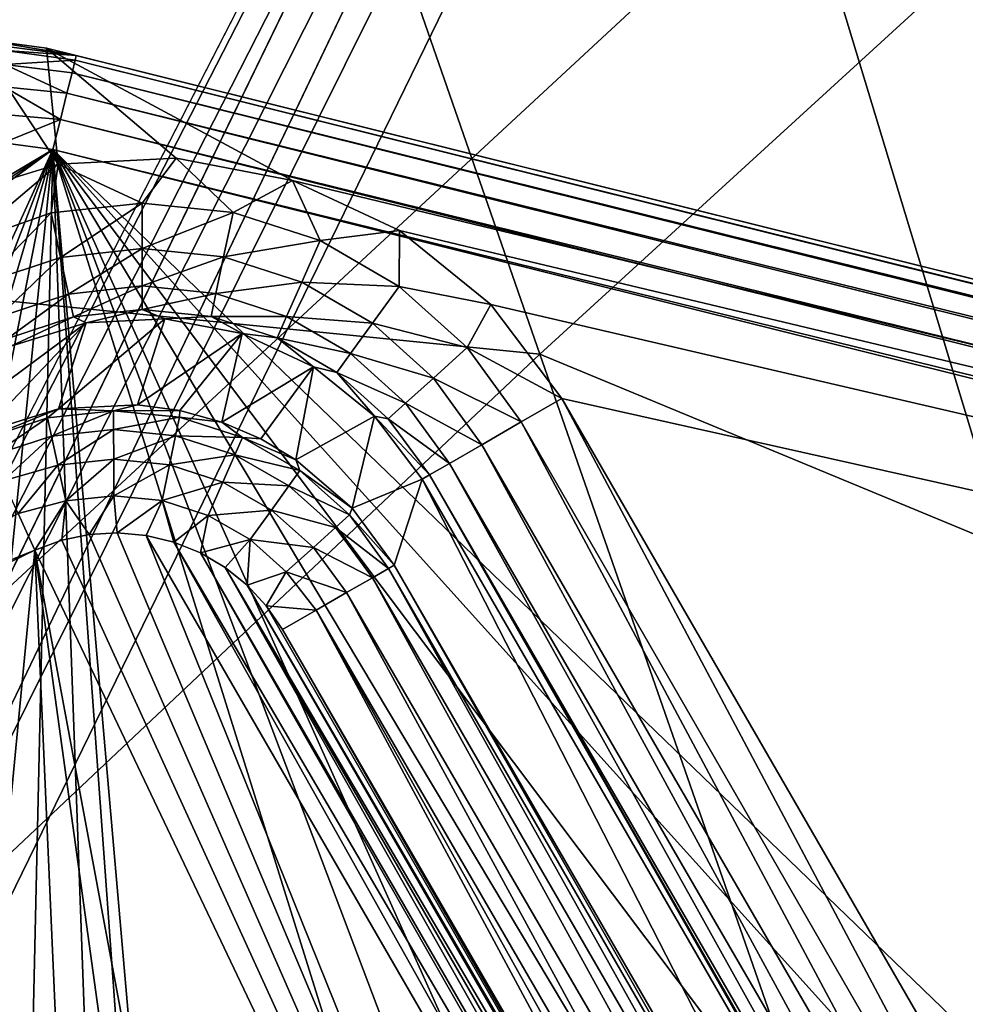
# Model space of a CAD drawing. Header units: millimetres. Extents: x -60 to 60, y -60 to 60.
# Tile 177 of 256: x -13.24 to -10.31, y 27.61 to 30.67. Entities that reach past the tile are written whole.
import ezdxf

# ---------------------------------------------------------------- set-up
doc = ezdxf.new("R2010")
doc.units = ezdxf.units.MM
doc.header["$LTSCALE"] = 65.185185
for name, color, linetype in [('1', 7, 'CONTINUOUS'), ('10', 7, 'CONTINUOUS'), ('100', 7, 'CONTINUOUS'), ('102', 7, 'CONTINUOUS'), ('103', 7, 'CONTINUOUS'), ('110', 7, 'CONTINUOUS'), ('111', 7, 'CONTINUOUS'), ('13', 7, 'CONTINUOUS'), ('139', 7, 'CONTINUOUS'), ('140', 7, 'CONTINUOUS'), ('141', 7, 'CONTINUOUS'), ('142', 7, 'CONTINUOUS'), ('144', 7, 'CONTINUOUS'), ('145', 7, 'CONTINUOUS'), ('166', 7, 'CONTINUOUS'), ('167', 7, 'CONTINUOUS'), ('28', 7, 'CONTINUOUS'), ('29', 7, 'CONTINUOUS'), ('33', 7, 'CONTINUOUS'), ('5', 7, 'CONTINUOUS'), ('58', 7, 'CONTINUOUS'), ('594', 7, 'CONTINUOUS'), ('672', 7, 'CONTINUOUS'), ('768', 7, 'CONTINUOUS'), ('779', 7, 'CONTINUOUS'), ('780', 7, 'CONTINUOUS'), ('781', 7, 'CONTINUOUS'), ('8', 7, 'CONTINUOUS'), ('818', 7, 'CONTINUOUS'), ('89', 7, 'CONTINUOUS')]:
    doc.layers.add(name, color=color, linetype=linetype)

msp = doc.modelspace()

# ---------------------------------------------------------------- linework, layer by layer
at = {"layer": '1', "linetype": 'Continuous'}
for points in [[(-60.1041, 0), (0, 60.1041), (-57.2756, 0), (-60.1041, 0)], [(0, 60.1041), (0, 57.2756), (-57.2756, 0), (0, 60.1041)]]:
    msp.add_3dface(points, dxfattribs=at)
at = {"layer": '10', "linetype": 'Continuous'}
for points in [[(0, 56.2857, 24.8), (-56.2857, 0, 24.8), (-14.7918, 25.8082, 24.8), (0, 56.2857, 24.8)], [(-14.5278, 25.9005, 24.8), (0, 56.2857, 24.8), (-14.7918, 25.8082, 24.8), (-14.5278, 25.9005, 24.8)], [(23.9002, 32.3855, 24.8), (0, 56.2857, 24.8), (-14.5278, 25.9005, 24.8), (23.9002, 32.3855, 24.8)], [(-14.2498, 25.9317, 24.8), (23.9002, 32.3855, 24.8), (-14.5278, 25.9005, 24.8), (-14.2498, 25.9317, 24.8)], [(19.0919, 27.5772, 24.8), (23.9002, 32.3855, 24.8), (-14.2498, 25.9317, 24.8), (19.0919, 27.5772, 24.8)]]:
    msp.add_3dface(points, dxfattribs=at)
at = {"layer": '100', "linetype": 'Continuous'}
for points in [[(-13.1346, 30.2657, 35.6), (-13.2891, 30.2864, 35.6), (-21.3437, 25.3521, 35.6), (-13.1346, 30.2657, 35.6)], [(-13.1346, 30.2657, 35.6), (-25.4556, 21.22, 35.6), (-15.05, 26.0674, 35.6), (-13.1346, 30.2657, 35.6)], [(-25.4556, 21.22, 35.6), (-13.1346, 30.2657, 35.6), (-23.4911, 23.3764, 35.6), (-25.4556, 21.22, 35.6)], [(-23.4911, 23.3764, 35.6), (-13.1346, 30.2657, 35.6), (-21.3437, 25.3521, 35.6), (-23.4911, 23.3764, 35.6)], [(-13.1346, 30.2657, 35.6), (-15.05, 26.0674, 35.6), (-14.6914, 26.2196, 35.6), (-13.1346, 30.2657, 35.6)], [(-14.3072, 26.2804, 35.6), (-13.1346, 30.2657, 35.6), (-14.6914, 26.2196, 35.6), (-14.3072, 26.2804, 35.6)], [(-13.9214, 26.2474, 35.6), (-13.1346, 30.2657, 35.6), (-14.3072, 26.2804, 35.6), (-13.9214, 26.2474, 35.6)], [(-13.5568, 26.1236, 35.6), (-13.1346, 30.2657, 35.6), (-13.9214, 26.2474, 35.6), (-13.5568, 26.1236, 35.6)], [(-13.2327, 25.9165, 35.6), (-13.1346, 30.2657, 35.6), (-13.5568, 26.1236, 35.6), (-13.2327, 25.9165, 35.6)], [(-12.9669, 25.6376, 35.6), (-13.1346, 30.2657, 35.6), (-13.2327, 25.9165, 35.6), (-12.9669, 25.6376, 35.6)], [(-12.6699, 24.9321, 35.6), (-13.1346, 30.2657, 35.6), (-12.7756, 25.3031, 35.6), (-12.6699, 24.9321, 35.6)], [(-6.2057, 14.7967, 35.6), (-13.1346, 30.2657, 35.6), (-7.1251, 14.3762, 35.6), (-6.2057, 14.7967, 35.6)], [(-4.2964, 15.4592, 35.6), (-13.1346, 30.2657, 35.6), (-6.2057, 14.7967, 35.6), (-4.2964, 15.4592, 35.6)], [(-2.3218, 15.8765, 35.6), (-13.1346, 30.2657, 35.6), (-4.2964, 15.4592, 35.6), (-2.3218, 15.8765, 35.6)], [(-0.3159, 16.0425, 35.6), (-13.1346, 30.2657, 35.6), (-2.3218, 15.8765, 35.6), (-0.3159, 16.0425, 35.6)], [(1.6814, 15.9574, 35.6), (-13.1346, 30.2657, 35.6), (-0.3159, 16.0425, 35.6), (1.6814, 15.9574, 35.6)], [(-8.0228, 13.8958, 35.6), (-13.1346, 30.2657, 35.6), (-12.6699, 24.9321, 35.6), (-8.0228, 13.8958, 35.6)], [(-13.1346, 30.2657, 35.6), (-8.0228, 13.8958, 35.6), (-7.1251, 14.3762, 35.6), (-13.1346, 30.2657, 35.6)], [(15.1864, 23.2044, 35.6), (-13.1346, 30.2657, 35.6), (1.6814, 15.9574, 35.6), (15.1864, 23.2044, 35.6)], [(-12.7756, 25.3031, 35.6), (-13.1346, 30.2657, 35.6), (-12.9669, 25.6376, 35.6), (-12.7756, 25.3031, 35.6)]]:
    msp.add_3dface(points, dxfattribs=at)
at = {"layer": '102', "linetype": 'Continuous'}
for points in [[(-13.2828, 30.5719, 35.3912), (-13.0621, 30.5568, 35.3), (-13.2863, 30.5863, 35.304), (-13.2828, 30.5719, 35.3912)], [(-13.2838, 30.5289, 35.4762), (-13.0655, 30.5429, 35.3915), (-13.2828, 30.5719, 35.3912), (-13.2838, 30.5289, 35.4762)], [(-13.0655, 30.5429, 35.3915), (-13.0621, 30.5568, 35.3), (-13.2828, 30.5719, 35.3912), (-13.0655, 30.5429, 35.3915)], [(-13.0754, 30.5033, 35.4733), (-13.0655, 30.5429, 35.3915), (-13.2838, 30.5289, 35.4762), (-13.0754, 30.5033, 35.4733)], [(-13.2853, 30.4593, 35.545), (-13.0911, 30.4404, 35.54), (-13.2838, 30.5289, 35.4762), (-13.2853, 30.4593, 35.545)], [(-13.0911, 30.4404, 35.54), (-13.0754, 30.5033, 35.4733), (-13.2838, 30.5289, 35.4762), (-13.0911, 30.4404, 35.54)], [(-13.2872, 30.3738, 35.5869), (-13.1115, 30.3584, 35.5844), (-13.2853, 30.4593, 35.545), (-13.2872, 30.3738, 35.5869)], [(-13.1115, 30.3584, 35.5844), (-13.0911, 30.4404, 35.54), (-13.2853, 30.4593, 35.545), (-13.1115, 30.3584, 35.5844)], [(-13.2891, 30.2864, 35.6), (-13.1115, 30.3584, 35.5844), (-13.2872, 30.3738, 35.5869), (-13.2891, 30.2864, 35.6)], [(-13.2891, 30.2864, 35.6), (-13.1346, 30.2657, 35.6), (-13.1115, 30.3584, 35.5844), (-13.2891, 30.2864, 35.6)]]:
    msp.add_3dface(points, dxfattribs=at)
at = {"layer": '103', "linetype": 'Continuous'}
for points in [[(-13.0655, 30.5429, 35.3915), (-13.0754, 30.5033, 35.4733), (15.256, 23.4824, 35.3888), (-13.0655, 30.5429, 35.3915)], [(-13.0621, 30.5568, 35.3), (-13.0655, 30.5429, 35.3915), (15.2593, 23.4955, 35.3), (-13.0621, 30.5568, 35.3)], [(15.2593, 23.4955, 35.3), (-13.0655, 30.5429, 35.3915), (15.256, 23.4824, 35.3888), (15.2593, 23.4955, 35.3)], [(-13.0754, 30.5033, 35.4733), (-13.0911, 30.4404, 35.54), (15.2457, 23.4411, 35.4746), (-13.0754, 30.5033, 35.4733)], [(15.256, 23.4824, 35.3888), (-13.0754, 30.5033, 35.4733), (15.2457, 23.4411, 35.4746), (15.256, 23.4824, 35.3888)], [(-13.0911, 30.4404, 35.54), (-13.1115, 30.3584, 35.5844), (15.2288, 23.3734, 35.5443), (-13.0911, 30.4404, 35.54)], [(15.2457, 23.4411, 35.4746), (-13.0911, 30.4404, 35.54), (15.2288, 23.3734, 35.5443), (15.2457, 23.4411, 35.4746)], [(-13.1115, 30.3584, 35.5844), (-13.1346, 30.2657, 35.6), (15.2089, 23.2932, 35.5857), (-13.1115, 30.3584, 35.5844)], [(15.2288, 23.3734, 35.5443), (-13.1115, 30.3584, 35.5844), (15.2089, 23.2932, 35.5857), (15.2288, 23.3734, 35.5443)], [(-13.1346, 30.2657, 35.6), (15.1864, 23.2044, 35.6), (15.2089, 23.2932, 35.5857), (-13.1346, 30.2657, 35.6)]]:
    msp.add_3dface(points, dxfattribs=at)
at = {"layer": '110', "linetype": 'Continuous'}
for points in [[(-13.155, 30.5799, 33.6), (-13.0621, 30.5568, 35.3), (15.2593, 23.4955, 35.3), (-13.155, 30.5799, 33.6)], [(15.3198, 23.4804, 33.6), (-13.155, 30.5799, 33.6), (15.2593, 23.4955, 35.3), (15.3198, 23.4804, 33.6)]]:
    msp.add_3dface(points, dxfattribs=at)
at = {"layer": '111', "linetype": 'Continuous'}
for points in [[(-13.0621, 30.5568, 35.3), (-13.3764, 30.6095, 33.6), (-13.2863, 30.5863, 35.304), (-13.0621, 30.5568, 35.3)], [(-13.155, 30.5799, 33.6), (-13.3764, 30.6095, 33.6), (-13.0621, 30.5568, 35.3), (-13.155, 30.5799, 33.6)]]:
    msp.add_3dface(points, dxfattribs=at)
at = {"layer": '13', "linetype": 'Continuous'}
for points in [[(-55.1543, 0, 20.4), (0, 55.1543, 20.4), (-15.3762, 25.224, 20.4), (-55.1543, 0, 20.4)], [(-15.3762, 25.224, 20.4), (0, 55.1543, 20.4), (-15.227, 25.4614, 20.4), (-15.3762, 25.224, 20.4)], [(-15.227, 25.4614, 20.4), (0, 55.1543, 20.4), (-15.0292, 25.6591, 20.4), (-15.227, 25.4614, 20.4)], [(-15.0292, 25.6591, 20.4), (0, 55.1543, 20.4), (-14.7921, 25.808, 20.4), (-15.0292, 25.6591, 20.4)], [(-14.7921, 25.808, 20.4), (0, 55.1543, 20.4), (-14.5281, 25.9004, 20.4), (-14.7921, 25.808, 20.4)], [(-14.5281, 25.9004, 20.4), (0, 55.1543, 20.4), (-14.2502, 25.9317, 20.4), (-14.5281, 25.9004, 20.4)], [(0, 55.1543, 20.4), (16.4054, 26.2046, 20.4), (-14.2502, 25.9317, 20.4), (0, 55.1543, 20.4)]]:
    msp.add_3dface(points, dxfattribs=at)
at = {"layer": '139', "linetype": 'Continuous'}
for points in [[(-13.1069, 29.0536, 24.8), (-13.0218, 29.0714, 24.8), (-10.8143, 24.03, 24.8), (-13.1069, 29.0536, 24.8)], [(-13.0218, 29.0714, 24.8), (-12.9351, 29.0764, 24.8), (-10.8143, 24.03, 24.8), (-13.0218, 29.0714, 24.8)], [(-12.9351, 29.0764, 24.8), (-12.846, 29.0686, 24.8), (-10.8143, 24.03, 24.8), (-12.9351, 29.0764, 24.8)], [(-10.8143, 24.03, 24.8), (-12.846, 29.0686, 24.8), (-10.4161, 24.8619, 24.8), (-10.8143, 24.03, 24.8)], [(-12.846, 29.0686, 24.8), (-12.7598, 29.0482, 24.8), (-10.4161, 24.8619, 24.8), (-12.846, 29.0686, 24.8)], [(-13.1907, 29.023, 24.8), (-13.1069, 29.0536, 24.8), (-10.8143, 24.03, 24.8), (-13.1907, 29.023, 24.8)], [(-10.4161, 24.8619, 24.8), (-12.7598, 29.0482, 24.8), (-10.3836, 24.9908, 24.8), (-10.4161, 24.8619, 24.8)], [(-12.7598, 29.0482, 24.8), (-12.6777, 29.0148, 24.8), (-10.3836, 24.9908, 24.8), (-12.7598, 29.0482, 24.8)], [(-13.1907, 29.023, 24.8), (-13.4445, 26.3833, 24.8), (-14.5824, 28.3493, 24.8), (-13.1907, 29.023, 24.8)], [(-13.0631, 26.1431, 24.8), (-13.4445, 26.3833, 24.8), (-13.1907, 29.023, 24.8), (-13.0631, 26.1431, 24.8)], [(-12.7487, 25.8179, 24.8), (-13.0631, 26.1431, 24.8), (-13.1907, 29.023, 24.8), (-12.7487, 25.8179, 24.8)], [(-12.5212, 25.4275, 24.8), (-13.1907, 29.023, 24.8), (-10.8143, 24.03, 24.8), (-12.5212, 25.4275, 24.8)], [(-12.5212, 25.4275, 24.8), (-12.7487, 25.8179, 24.8), (-13.1907, 29.023, 24.8), (-12.5212, 25.4275, 24.8)], [(-10.3836, 24.9908, 24.8), (-12.6777, 29.0148, 24.8), (-10.3791, 25.0342, 24.8), (-10.3836, 24.9908, 24.8)], [(-12.6777, 29.0148, 24.8), (-12.6004, 28.9694, 24.8), (-10.3791, 25.0342, 24.8), (-12.6777, 29.0148, 24.8)], [(-10.3799, 25.1221, 24.8), (-12.6004, 28.9694, 24.8), (-10.3933, 25.209, 24.8), (-10.3799, 25.1221, 24.8)], [(-10.3791, 25.0342, 24.8), (-12.6004, 28.9694, 24.8), (-10.3799, 25.1221, 24.8), (-10.3791, 25.0342, 24.8)], [(-12.6004, 28.9694, 24.8), (-12.5326, 28.9149, 24.8), (-10.3933, 25.209, 24.8), (-12.6004, 28.9694, 24.8)], [(-10.3933, 25.209, 24.8), (-12.5326, 28.9149, 24.8), (-10.4048, 25.2512, 24.8), (-10.3933, 25.209, 24.8)], [(-12.5326, 28.9149, 24.8), (-12.4735, 28.8507, 24.8), (-10.4048, 25.2512, 24.8), (-12.5326, 28.9149, 24.8)], [(-12.4735, 28.8507, 24.8), (-12.4228, 28.7767, 24.8), (-10.4048, 25.2512, 24.8), (-12.4735, 28.8507, 24.8)], [(-10.4048, 25.2512, 24.8), (-12.4228, 28.7767, 24.8), (-10.4579, 25.3734, 24.8), (-10.4048, 25.2512, 24.8)]]:
    msp.add_3dface(points, dxfattribs=at)
at = {"layer": '140', "linetype": 'Continuous'}
for points in [[(-12.0766, 28.9768, 25.1895), (-10.1304, 25.5625, 25.0698), (-12.0942, 28.9667, 25.0739), (-12.0766, 28.9768, 25.1895)], [(-10.1116, 25.5734, 25.1896), (-10.1304, 25.5625, 25.0698), (-12.0766, 28.9768, 25.1895), (-10.1116, 25.5734, 25.1896)], [(-12.0942, 28.9667, 25.0739), (-10.1786, 25.5347, 24.9635), (-12.1442, 28.9378, 24.9624), (-12.0942, 28.9667, 25.0739)], [(-10.1304, 25.5625, 25.0698), (-10.1786, 25.5347, 24.9635), (-12.0942, 28.9667, 25.0739), (-10.1304, 25.5625, 25.0698)], [(-12.1442, 28.9378, 24.9624), (-10.2532, 25.4916, 24.8773), (-12.2244, 28.8915, 24.8722), (-12.1442, 28.9378, 24.9624)], [(-10.1786, 25.5347, 24.9635), (-10.2532, 25.4916, 24.8773), (-12.1442, 28.9378, 24.9624), (-10.1786, 25.5347, 24.9635)], [(-12.2244, 28.8915, 24.8722), (-10.3494, 25.4361, 24.8201), (-12.3188, 28.8371, 24.8185), (-12.2244, 28.8915, 24.8722)], [(-10.2532, 25.4916, 24.8773), (-10.3494, 25.4361, 24.8201), (-12.2244, 28.8915, 24.8722), (-10.2532, 25.4916, 24.8773)], [(-10.4579, 25.3734, 24.8), (-12.4228, 28.7767, 24.8), (-12.3188, 28.8371, 24.8185), (-10.4579, 25.3734, 24.8)], [(-10.4028, 25.4053, 24.8051), (-10.4579, 25.3734, 24.8), (-12.3188, 28.8371, 24.8185), (-10.4028, 25.4053, 24.8051)], [(-10.3494, 25.4361, 24.8201), (-10.4028, 25.4053, 24.8051), (-12.3188, 28.8371, 24.8185), (-10.3494, 25.4361, 24.8201)]]:
    msp.add_3dface(points, dxfattribs=at)
at = {"layer": '141', "linetype": 'Continuous'}
for points in [[(-12.873, 29.4738, 25.1854), (-12.9469, 29.4555, 25.0724), (-13.1168, 29.4609, 25.1877), (-12.873, 29.4738, 25.1854)], [(-12.741, 29.456, 25.1851), (-12.9469, 29.4555, 25.0724), (-12.873, 29.4738, 25.1854), (-12.741, 29.456, 25.1851)], [(-13.3476, 29.3687, 25.0742), (-13.356, 29.3871, 25.1895), (-13.1168, 29.4609, 25.1877), (-13.3476, 29.3687, 25.0742)], [(-13.1512, 29.4334, 25.0733), (-13.3476, 29.3687, 25.0742), (-13.1168, 29.4609, 25.1877), (-13.1512, 29.4334, 25.0733)], [(-13.3476, 29.3687, 25.0742), (-13.1512, 29.4334, 25.0733), (-13.324, 29.3167, 24.9635), (-13.3476, 29.3687, 25.0742)], [(-13.324, 29.3167, 24.9635), (-13.1512, 29.4334, 25.0733), (-13.1388, 29.3767, 24.9618), (-13.324, 29.3167, 24.9635)], [(-12.9469, 29.4555, 25.0724), (-13.1512, 29.4334, 25.0733), (-13.1168, 29.4609, 25.1877), (-12.9469, 29.4555, 25.0724)], [(-13.1512, 29.4334, 25.0733), (-12.9469, 29.4555, 25.0724), (-13.1388, 29.3767, 24.9618), (-13.1512, 29.4334, 25.0733)], [(-13.1388, 29.3767, 24.9618), (-12.9469, 29.4555, 25.0724), (-12.9466, 29.3973, 24.9612), (-13.1388, 29.3767, 24.9618)], [(-12.7428, 29.4351, 25.0719), (-12.9469, 29.4555, 25.0724), (-12.741, 29.456, 25.1851), (-12.7428, 29.4351, 25.0719)], [(-12.9469, 29.4555, 25.0724), (-12.7428, 29.4351, 25.0719), (-12.9466, 29.3973, 24.9612), (-12.9469, 29.4555, 25.0724)], [(-12.9466, 29.3973, 24.9612), (-12.7428, 29.4351, 25.0719), (-12.7546, 29.378, 24.9609), (-12.9466, 29.3973, 24.9612)], [(-12.7428, 29.4351, 25.0719), (-12.5472, 29.3722, 25.0719), (-12.7546, 29.378, 24.9609), (-12.7428, 29.4351, 25.0719)], [(-12.611, 29.42, 25.1852), (-12.7428, 29.4351, 25.0719), (-12.741, 29.456, 25.1851), (-12.611, 29.42, 25.1852)], [(-12.5472, 29.3722, 25.0719), (-12.7428, 29.4351, 25.0719), (-12.611, 29.42, 25.1852), (-12.5472, 29.3722, 25.0719)], [(-12.4903, 29.3681, 25.1852), (-12.5472, 29.3722, 25.0719), (-12.611, 29.42, 25.1852), (-12.4903, 29.3681, 25.1852)], [(-13.324, 29.3167, 24.9635), (-13.1388, 29.3767, 24.9618), (-13.2883, 29.2383, 24.8773), (-13.324, 29.3167, 24.9635)], [(-13.2883, 29.2383, 24.8773), (-13.1388, 29.3767, 24.9618), (-13.119, 29.2862, 24.8718), (-13.2883, 29.2383, 24.8773)], [(-13.1388, 29.3767, 24.9618), (-12.9466, 29.3973, 24.9612), (-13.119, 29.2862, 24.8718), (-13.1388, 29.3767, 24.9618)], [(-13.119, 29.2862, 24.8718), (-12.9466, 29.3973, 24.9612), (-12.9462, 29.3048, 24.8716), (-13.119, 29.2862, 24.8718)], [(-12.9466, 29.3973, 24.9612), (-12.7546, 29.378, 24.9609), (-12.9462, 29.3048, 24.8716), (-12.9466, 29.3973, 24.9612)], [(-12.9462, 29.3048, 24.8716), (-12.7546, 29.378, 24.9609), (-12.7735, 29.2875, 24.8714), (-12.9462, 29.3048, 24.8716)], [(-12.7546, 29.378, 24.9609), (-12.5707, 29.3189, 24.9609), (-12.7735, 29.2875, 24.8714), (-12.7546, 29.378, 24.9609)], [(-12.7546, 29.378, 24.9609), (-12.5472, 29.3722, 25.0719), (-12.5707, 29.3189, 24.9609), (-12.7546, 29.378, 24.9609)], [(-12.5472, 29.3722, 25.0719), (-12.369, 29.2696, 25.0724), (-12.5707, 29.3189, 24.9609), (-12.5472, 29.3722, 25.0719)], [(-12.3814, 29.3036, 25.1854), (-12.5472, 29.3722, 25.0719), (-12.4903, 29.3681, 25.1852), (-12.3814, 29.3036, 25.1854)], [(-12.369, 29.2696, 25.0724), (-12.5472, 29.3722, 25.0719), (-12.3814, 29.3036, 25.1854), (-12.369, 29.2696, 25.0724)], [(-12.7735, 29.2875, 24.8714), (-12.5707, 29.3189, 24.9609), (-12.6081, 29.2343, 24.8714), (-12.7735, 29.2875, 24.8714)], [(-12.5707, 29.3189, 24.9609), (-12.4031, 29.2225, 24.9612), (-12.6081, 29.2343, 24.8714), (-12.5707, 29.3189, 24.9609)], [(-12.5707, 29.3189, 24.9609), (-12.369, 29.2696, 25.0724), (-12.4031, 29.2225, 24.9612), (-12.5707, 29.3189, 24.9609)], [(-13.2883, 29.2383, 24.8773), (-13.119, 29.2862, 24.8718), (-13.2423, 29.1371, 24.8201), (-13.2883, 29.2383, 24.8773)], [(-13.2423, 29.1371, 24.8201), (-13.119, 29.2862, 24.8718), (-13.0949, 29.1756, 24.817), (-13.2423, 29.1371, 24.8201)], [(-13.119, 29.2862, 24.8718), (-12.9462, 29.3048, 24.8716), (-13.0949, 29.1756, 24.817), (-13.119, 29.2862, 24.8718)], [(-13.0949, 29.1756, 24.817), (-12.9462, 29.3048, 24.8716), (-12.9457, 29.1918, 24.817), (-13.0949, 29.1756, 24.817)], [(-12.9462, 29.3048, 24.8716), (-12.7735, 29.2875, 24.8714), (-12.9457, 29.1918, 24.817), (-12.9462, 29.3048, 24.8716)], [(-12.9457, 29.1918, 24.817), (-12.7735, 29.2875, 24.8714), (-12.7965, 29.1769, 24.817), (-12.9457, 29.1918, 24.817)], [(-12.7735, 29.2875, 24.8714), (-12.6081, 29.2343, 24.8714), (-12.7965, 29.1769, 24.817), (-12.7735, 29.2875, 24.8714)], [(-12.2069, 29.1533, 25.1875), (-12.369, 29.2696, 25.0724), (-12.3814, 29.3036, 25.1854), (-12.2069, 29.1533, 25.1875)], [(-12.369, 29.2696, 25.0724), (-12.2157, 29.1327, 25.0733), (-12.4031, 29.2225, 24.9612), (-12.369, 29.2696, 25.0724)], [(-12.2157, 29.1327, 25.0733), (-12.369, 29.2696, 25.0724), (-12.2069, 29.1533, 25.1875), (-12.2157, 29.1327, 25.0733)], [(-12.7965, 29.1769, 24.817), (-12.6081, 29.2343, 24.8714), (-12.6537, 29.1309, 24.817), (-12.7965, 29.1769, 24.817)], [(-12.6081, 29.2343, 24.8714), (-12.4573, 29.1476, 24.8716), (-12.6537, 29.1309, 24.817), (-12.6081, 29.2343, 24.8714)], [(-12.6081, 29.2343, 24.8714), (-12.4031, 29.2225, 24.9612), (-12.4573, 29.1476, 24.8716), (-12.6081, 29.2343, 24.8714)], [(-12.4031, 29.2225, 24.9612), (-12.2588, 29.0938, 24.9618), (-12.4573, 29.1476, 24.8716), (-12.4031, 29.2225, 24.9612)], [(-12.4031, 29.2225, 24.9612), (-12.2157, 29.1327, 25.0733), (-12.2588, 29.0938, 24.9618), (-12.4031, 29.2225, 24.9612)], [(-13.0218, 29.0714, 24.8), (-13.0949, 29.1756, 24.817), (-12.9457, 29.1918, 24.817), (-13.0218, 29.0714, 24.8)], [(-12.9351, 29.0764, 24.8), (-13.0218, 29.0714, 24.8), (-12.9457, 29.1918, 24.817), (-12.9351, 29.0764, 24.8)], [(-12.9351, 29.0764, 24.8), (-12.9457, 29.1918, 24.817), (-12.7965, 29.1769, 24.817), (-12.9351, 29.0764, 24.8)], [(-13.1907, 29.023, 24.8), (-13.2423, 29.1371, 24.8201), (-13.0949, 29.1756, 24.817), (-13.1907, 29.023, 24.8)], [(-13.1069, 29.0536, 24.8), (-13.1907, 29.023, 24.8), (-13.0949, 29.1756, 24.817), (-13.1069, 29.0536, 24.8)], [(-13.0218, 29.0714, 24.8), (-13.1069, 29.0536, 24.8), (-13.0949, 29.1756, 24.817), (-13.0218, 29.0714, 24.8)], [(-12.846, 29.0686, 24.8), (-12.9351, 29.0764, 24.8), (-12.7965, 29.1769, 24.817), (-12.846, 29.0686, 24.8)], [(-12.7598, 29.0482, 24.8), (-12.846, 29.0686, 24.8), (-12.7965, 29.1769, 24.817), (-12.7598, 29.0482, 24.8)], [(-12.7598, 29.0482, 24.8), (-12.7965, 29.1769, 24.817), (-12.6537, 29.1309, 24.817), (-12.7598, 29.0482, 24.8)], [(-12.6777, 29.0148, 24.8), (-12.7598, 29.0482, 24.8), (-12.6537, 29.1309, 24.817), (-12.6777, 29.0148, 24.8)], [(-12.6777, 29.0148, 24.8), (-12.6537, 29.1309, 24.817), (-12.5236, 29.056, 24.817), (-12.6777, 29.0148, 24.8)], [(-12.6537, 29.1309, 24.817), (-12.4573, 29.1476, 24.8716), (-12.5236, 29.056, 24.817), (-12.6537, 29.1309, 24.817)], [(-12.4573, 29.1476, 24.8716), (-12.3275, 29.0318, 24.8718), (-12.5236, 29.056, 24.817), (-12.4573, 29.1476, 24.8716)], [(-12.4573, 29.1476, 24.8716), (-12.2588, 29.0938, 24.9618), (-12.3275, 29.0318, 24.8718), (-12.4573, 29.1476, 24.8716)], [(-12.2157, 29.1327, 25.0733), (-12.0942, 28.9667, 25.0739), (-12.2588, 29.0938, 24.9618), (-12.2157, 29.1327, 25.0733)], [(-12.0766, 28.9768, 25.1895), (-12.2157, 29.1327, 25.0733), (-12.2069, 29.1533, 25.1875), (-12.0766, 28.9768, 25.1895)], [(-12.0766, 28.9768, 25.1895), (-12.0942, 28.9667, 25.0739), (-12.2157, 29.1327, 25.0733), (-12.0766, 28.9768, 25.1895)], [(-12.2588, 29.0938, 24.9618), (-12.1442, 28.9378, 24.9624), (-12.3275, 29.0318, 24.8718), (-12.2588, 29.0938, 24.9618)], [(-12.0942, 28.9667, 25.0739), (-12.1442, 28.9378, 24.9624), (-12.2588, 29.0938, 24.9618), (-12.0942, 28.9667, 25.0739)], [(-12.6004, 28.9694, 24.8), (-12.6777, 29.0148, 24.8), (-12.5236, 29.056, 24.817), (-12.6004, 28.9694, 24.8)], [(-12.5326, 28.9149, 24.8), (-12.6004, 28.9694, 24.8), (-12.5236, 29.056, 24.817), (-12.5326, 28.9149, 24.8)], [(-12.5326, 28.9149, 24.8), (-12.5236, 29.056, 24.817), (-12.4116, 28.9559, 24.817), (-12.5326, 28.9149, 24.8)], [(-12.5236, 29.056, 24.817), (-12.3275, 29.0318, 24.8718), (-12.4116, 28.9559, 24.817), (-12.5236, 29.056, 24.817)], [(-12.3275, 29.0318, 24.8718), (-12.2244, 28.8915, 24.8722), (-12.4116, 28.9559, 24.817), (-12.3275, 29.0318, 24.8718)], [(-12.1442, 28.9378, 24.9624), (-12.2244, 28.8915, 24.8722), (-12.3275, 29.0318, 24.8718), (-12.1442, 28.9378, 24.9624)], [(-12.4735, 28.8507, 24.8), (-12.5326, 28.9149, 24.8), (-12.4116, 28.9559, 24.817), (-12.4735, 28.8507, 24.8)], [(-12.3188, 28.8371, 24.8185), (-12.4735, 28.8507, 24.8), (-12.4116, 28.9559, 24.817), (-12.3188, 28.8371, 24.8185)], [(-12.2244, 28.8915, 24.8722), (-12.3188, 28.8371, 24.8185), (-12.4116, 28.9559, 24.817), (-12.2244, 28.8915, 24.8722)], [(-12.4228, 28.7767, 24.8), (-12.4735, 28.8507, 24.8), (-12.3188, 28.8371, 24.8185), (-12.4228, 28.7767, 24.8)]]:
    msp.add_3dface(points, dxfattribs=at)
at = {"layer": '142', "linetype": 'Continuous'}
for points in [[(-13.2423, 29.1371, 24.8201), (-13.1907, 29.023, 24.8), (-14.629, 28.4398, 24.8132), (-13.2423, 29.1371, 24.8201)], [(-13.1907, 29.023, 24.8), (-14.5824, 28.3493, 24.8), (-14.629, 28.4398, 24.8132), (-13.1907, 29.023, 24.8)]]:
    msp.add_3dface(points, dxfattribs=at)
at = {"layer": '144', "linetype": 'Continuous'}
for points in [[(-12.873, 29.4738, 25.1854), (-13.1168, 29.4609, 25.1877), (-12.7878, 29.7408, 33.1171), (-12.873, 29.4738, 25.1854)], [(-12.7878, 29.7408, 33.1171), (-13.1168, 29.4609, 25.1877), (-13.0314, 29.7276, 33.1156), (-12.7878, 29.7408, 33.1171)], [(-12.5484, 29.6945, 33.1176), (-12.873, 29.4738, 25.1854), (-12.7878, 29.7408, 33.1171), (-12.5484, 29.6945, 33.1176)], [(-13.1168, 29.4609, 25.1877), (-13.356, 29.3871, 25.1895), (-13.0314, 29.7276, 33.1156), (-13.1168, 29.4609, 25.1877)], [(-13.356, 29.3871, 25.1895), (-13.3104, 29.5216, 29.1522), (-13.0314, 29.7276, 33.1156), (-13.356, 29.3871, 25.1895)], [(-13.3104, 29.5216, 29.1522), (-13.2647, 29.6559, 33.1131), (-13.0314, 29.7276, 33.1156), (-13.3104, 29.5216, 29.1522)], [(-12.741, 29.456, 25.1851), (-12.873, 29.4738, 25.1854), (-12.5484, 29.6945, 33.1176), (-12.741, 29.456, 25.1851)], [(-12.611, 29.42, 25.1852), (-12.741, 29.456, 25.1851), (-12.5484, 29.6945, 33.1176), (-12.611, 29.42, 25.1852)], [(-12.3273, 29.5916, 33.1171), (-12.611, 29.42, 25.1852), (-12.5484, 29.6945, 33.1176), (-12.3273, 29.5916, 33.1171)], [(-12.4903, 29.3681, 25.1852), (-12.611, 29.42, 25.1852), (-12.3273, 29.5916, 33.1171), (-12.4903, 29.3681, 25.1852)], [(-12.3814, 29.3036, 25.1854), (-12.4903, 29.3681, 25.1852), (-12.3273, 29.5916, 33.1171), (-12.3814, 29.3036, 25.1854)], [(-12.1376, 29.4381, 33.1156), (-12.3814, 29.3036, 25.1854), (-12.3273, 29.5916, 33.1171), (-12.1376, 29.4381, 33.1156)], [(-12.2069, 29.1533, 25.1875), (-12.3814, 29.3036, 25.1854), (-12.1376, 29.4381, 33.1156), (-12.2069, 29.1533, 25.1875)], [(-11.9908, 29.2431, 33.1131), (-12.2069, 29.1533, 25.1875), (-12.1376, 29.4381, 33.1156), (-11.9908, 29.2431, 33.1131)], [(-12.0766, 28.9768, 25.1895), (-12.2069, 29.1533, 25.1875), (-11.9908, 29.2431, 33.1131), (-12.0766, 28.9768, 25.1895)]]:
    msp.add_3dface(points, dxfattribs=at)
at = {"layer": '145', "linetype": 'Continuous'}
for points in [[(-10.1116, 25.5734, 25.1896), (-12.0766, 28.9768, 25.1895), (-11.9908, 29.2431, 33.1131), (-10.1116, 25.5734, 25.1896)], [(-10.1116, 25.5734, 25.1896), (-11.9908, 29.2431, 33.1131), (-9.8835, 25.5932, 33.1131), (-10.1116, 25.5734, 25.1896)]]:
    msp.add_3dface(points, dxfattribs=at)
at = {"layer": '166', "linetype": 'Continuous'}
for points in [[(-11.5579, 29.4931, 33.6), (-9.5808, 25.7679, 33.5769), (-11.6835, 29.4206, 33.5785), (-11.5579, 29.4931, 33.6)], [(-11.5579, 29.4931, 33.6), (-9.4506, 25.8431, 33.6), (-9.5808, 25.7679, 33.5769), (-11.5579, 29.4931, 33.6)], [(-11.6835, 29.4206, 33.5785), (-9.6974, 25.7006, 33.5108), (-11.8058, 29.35, 33.51), (-11.6835, 29.4206, 33.5785)], [(-9.5808, 25.7679, 33.5769), (-9.6974, 25.7006, 33.5108), (-11.6835, 29.4206, 33.5785), (-9.5808, 25.7679, 33.5769)], [(-11.8058, 29.35, 33.51), (-9.7931, 25.6453, 33.406), (-11.906, 29.2921, 33.3974), (-11.8058, 29.35, 33.51)], [(-9.6974, 25.7006, 33.5108), (-9.7931, 25.6453, 33.406), (-11.8058, 29.35, 33.51), (-9.6974, 25.7006, 33.5108)], [(-11.906, 29.2921, 33.3974), (-9.8581, 25.6078, 33.2689), (-11.9673, 29.2567, 33.2628), (-11.906, 29.2921, 33.3974)], [(-9.7931, 25.6453, 33.406), (-9.8581, 25.6078, 33.2689), (-11.906, 29.2921, 33.3974), (-9.7931, 25.6453, 33.406)], [(-9.8835, 25.5932, 33.1131), (-11.9908, 29.2431, 33.1131), (-11.9673, 29.2567, 33.2628), (-9.8835, 25.5932, 33.1131)], [(-9.8581, 25.6078, 33.2689), (-9.8761, 25.5974, 33.1925), (-11.9673, 29.2567, 33.2628), (-9.8581, 25.6078, 33.2689)], [(-9.8761, 25.5974, 33.1925), (-9.8835, 25.5932, 33.1131), (-11.9673, 29.2567, 33.2628), (-9.8761, 25.5974, 33.1925)]]:
    msp.add_3dface(points, dxfattribs=at)
at = {"layer": '167', "linetype": 'Continuous'}
for points in [[(-13.118, 30.2198, 33.6), (-12.7524, 30.239, 33.6), (-12.8582, 30.0995, 33.579), (-13.118, 30.2198, 33.6)], [(-12.7524, 30.239, 33.6), (-12.5765, 30.0704, 33.5791), (-12.8582, 30.0995, 33.579), (-12.7524, 30.239, 33.6)], [(-12.7524, 30.239, 33.6), (-12.3926, 30.1689, 33.6), (-12.5765, 30.0704, 33.5791), (-12.7524, 30.239, 33.6)], [(-13.4688, 30.1121, 33.6), (-13.118, 30.2198, 33.6), (-13.4074, 29.9749, 33.5769), (-13.4688, 30.1121, 33.6)], [(-13.4074, 29.9749, 33.5769), (-13.118, 30.2198, 33.6), (-13.1405, 30.0692, 33.5789), (-13.4074, 29.9749, 33.5769)], [(-13.118, 30.2198, 33.6), (-12.8582, 30.0995, 33.579), (-13.1405, 30.0692, 33.5789), (-13.118, 30.2198, 33.6)], [(-12.3926, 30.1689, 33.6), (-12.306, 29.9828, 33.5791), (-12.5765, 30.0704, 33.5791), (-12.3926, 30.1689, 33.6)], [(-12.3926, 30.1689, 33.6), (-12.0608, 30.014, 33.6), (-12.306, 29.9828, 33.5791), (-12.3926, 30.1689, 33.6)], [(-12.8582, 30.0995, 33.579), (-13.1108, 29.9307, 33.5107), (-13.1405, 30.0692, 33.5789), (-12.8582, 30.0995, 33.579)], [(-12.858, 29.9581, 33.511), (-13.1108, 29.9307, 33.5107), (-12.8582, 30.0995, 33.579), (-12.858, 29.9581, 33.511)], [(-12.5765, 30.0704, 33.5791), (-12.858, 29.9581, 33.511), (-12.8582, 30.0995, 33.579), (-12.5765, 30.0704, 33.5791)], [(-13.352, 29.8511, 33.5102), (-13.4074, 29.9749, 33.5769), (-13.1405, 30.0692, 33.5789), (-13.352, 29.8511, 33.5102)], [(-13.1108, 29.9307, 33.5107), (-13.352, 29.8511, 33.5102), (-13.1405, 30.0692, 33.5789), (-13.1108, 29.9307, 33.5107)], [(-12.6057, 29.9322, 33.5112), (-12.858, 29.9581, 33.511), (-12.5765, 30.0704, 33.5791), (-12.6057, 29.9322, 33.5112)], [(-12.306, 29.9828, 33.5791), (-12.6057, 29.9322, 33.5112), (-12.5765, 30.0704, 33.5791), (-12.306, 29.9828, 33.5791)], [(-12.0608, 30.014, 33.6), (-12.0611, 29.8411, 33.579), (-12.306, 29.9828, 33.5791), (-12.0608, 30.014, 33.6)], [(-12.0608, 30.014, 33.6), (-11.7773, 29.7844, 33.6), (-12.0611, 29.8411, 33.579), (-12.0608, 30.014, 33.6)], [(-12.3634, 29.8537, 33.5112), (-12.6057, 29.9322, 33.5112), (-12.306, 29.9828, 33.5791), (-12.3634, 29.8537, 33.5112)], [(-12.0611, 29.8411, 33.579), (-12.3634, 29.8537, 33.5112), (-12.306, 29.9828, 33.5791), (-12.0611, 29.8411, 33.579)], [(-12.858, 29.9581, 33.511), (-13.0865, 29.8173, 33.3985), (-13.1108, 29.9307, 33.5107), (-12.858, 29.9581, 33.511)], [(-12.8578, 29.8423, 33.3992), (-13.0865, 29.8173, 33.3985), (-12.858, 29.9581, 33.511), (-12.8578, 29.8423, 33.3992)], [(-12.6057, 29.9322, 33.5112), (-12.8578, 29.8423, 33.3992), (-12.858, 29.9581, 33.511), (-12.6057, 29.9322, 33.5112)], [(-13.3047, 29.7454, 33.3977), (-13.352, 29.8511, 33.5102), (-13.1108, 29.9307, 33.5107), (-13.3047, 29.7454, 33.3977)], [(-13.0865, 29.8173, 33.3985), (-13.3047, 29.7454, 33.3977), (-13.1108, 29.9307, 33.5107), (-13.0865, 29.8173, 33.3985)], [(-12.6296, 29.8189, 33.3996), (-12.8578, 29.8423, 33.3992), (-12.6057, 29.9322, 33.5112), (-12.6296, 29.8189, 33.3996)], [(-12.3634, 29.8537, 33.5112), (-12.6296, 29.8189, 33.3996), (-12.6057, 29.9322, 33.5112), (-12.3634, 29.8537, 33.5112)], [(-12.8578, 29.8423, 33.3992), (-13.0713, 29.7461, 33.2591), (-13.0865, 29.8173, 33.3985), (-12.8578, 29.8423, 33.3992)], [(-12.8577, 29.7693, 33.2603), (-13.0713, 29.7461, 33.2591), (-12.8578, 29.8423, 33.3992), (-12.8577, 29.7693, 33.2603)], [(-12.6296, 29.8189, 33.3996), (-12.8577, 29.7693, 33.2603), (-12.8578, 29.8423, 33.3992), (-12.6296, 29.8189, 33.3996)], [(-12.4104, 29.7479, 33.3996), (-12.6296, 29.8189, 33.3996), (-12.3634, 29.8537, 33.5112), (-12.4104, 29.7479, 33.3996)], [(-12.1441, 29.7267, 33.511), (-12.4104, 29.7479, 33.3996), (-12.3634, 29.8537, 33.5112), (-12.1441, 29.7267, 33.511)], [(-12.1441, 29.7267, 33.511), (-12.3634, 29.8537, 33.5112), (-12.0611, 29.8411, 33.579), (-12.1441, 29.7267, 33.511)], [(-11.8504, 29.6517, 33.5789), (-12.1441, 29.7267, 33.511), (-12.0611, 29.8411, 33.579), (-11.8504, 29.6517, 33.5789)], [(-11.7773, 29.7844, 33.6), (-11.8504, 29.6517, 33.5789), (-12.0611, 29.8411, 33.579), (-11.7773, 29.7844, 33.6)], [(-13.2751, 29.6792, 33.2584), (-13.3047, 29.7454, 33.3977), (-13.0865, 29.8173, 33.3985), (-13.2751, 29.6792, 33.2584)], [(-13.0713, 29.7461, 33.2591), (-13.2751, 29.6792, 33.2584), (-13.0865, 29.8173, 33.3985), (-13.0713, 29.7461, 33.2591)], [(-12.6447, 29.7474, 33.2609), (-12.8577, 29.7693, 33.2603), (-12.6296, 29.8189, 33.3996), (-12.6447, 29.7474, 33.2609)], [(-12.4104, 29.7479, 33.3996), (-12.6447, 29.7474, 33.2609), (-12.6296, 29.8189, 33.3996), (-12.4104, 29.7479, 33.3996)], [(-12.8577, 29.7693, 33.2603), (-13.0314, 29.7276, 33.1156), (-13.0713, 29.7461, 33.2591), (-12.8577, 29.7693, 33.2603)], [(-12.7878, 29.7408, 33.1171), (-13.0314, 29.7276, 33.1156), (-12.8577, 29.7693, 33.2603), (-12.7878, 29.7408, 33.1171)], [(-12.6447, 29.7474, 33.2609), (-12.7878, 29.7408, 33.1171), (-12.8577, 29.7693, 33.2603), (-12.6447, 29.7474, 33.2609)], [(-11.7773, 29.7844, 33.6), (-11.5579, 29.4931, 33.6), (-11.8504, 29.6517, 33.5789), (-11.7773, 29.7844, 33.6)], [(-13.2647, 29.6559, 33.1131), (-13.2751, 29.6792, 33.2584), (-13.0713, 29.7461, 33.2591), (-13.2647, 29.6559, 33.1131)], [(-13.0314, 29.7276, 33.1156), (-13.2647, 29.6559, 33.1131), (-13.0713, 29.7461, 33.2591), (-13.0314, 29.7276, 33.1156)], [(-12.5484, 29.6945, 33.1176), (-12.7878, 29.7408, 33.1171), (-12.6447, 29.7474, 33.2609), (-12.5484, 29.6945, 33.1176)], [(-12.4401, 29.6811, 33.2609), (-12.6447, 29.7474, 33.2609), (-12.4104, 29.7479, 33.3996), (-12.4401, 29.6811, 33.2609)], [(-12.4401, 29.6811, 33.2609), (-12.5484, 29.6945, 33.1176), (-12.6447, 29.7474, 33.2609), (-12.4401, 29.6811, 33.2609)], [(-12.2121, 29.6329, 33.3992), (-12.4401, 29.6811, 33.2609), (-12.4104, 29.7479, 33.3996), (-12.2121, 29.6329, 33.3992)], [(-12.2121, 29.6329, 33.3992), (-12.4104, 29.7479, 33.3996), (-12.1441, 29.7267, 33.511), (-12.2121, 29.6329, 33.3992)], [(-11.9555, 29.5568, 33.5107), (-12.2121, 29.6329, 33.3992), (-12.1441, 29.7267, 33.511), (-11.9555, 29.5568, 33.5107)], [(-11.9555, 29.5568, 33.5107), (-12.1441, 29.7267, 33.511), (-11.8504, 29.6517, 33.5789), (-11.9555, 29.5568, 33.5107)], [(-12.3273, 29.5916, 33.1171), (-12.5484, 29.6945, 33.1176), (-12.4401, 29.6811, 33.2609), (-12.3273, 29.5916, 33.1171)], [(-12.2549, 29.5738, 33.2603), (-12.4401, 29.6811, 33.2609), (-12.2121, 29.6329, 33.3992), (-12.2549, 29.5738, 33.2603)], [(-12.2549, 29.5738, 33.2603), (-12.3273, 29.5916, 33.1171), (-12.4401, 29.6811, 33.2609), (-12.2549, 29.5738, 33.2603)], [(-11.6835, 29.4206, 33.5785), (-11.9555, 29.5568, 33.5107), (-11.8504, 29.6517, 33.5789), (-11.6835, 29.4206, 33.5785)], [(-11.5579, 29.4931, 33.6), (-11.6835, 29.4206, 33.5785), (-11.8504, 29.6517, 33.5789), (-11.5579, 29.4931, 33.6)], [(-12.0415, 29.4792, 33.3985), (-12.2549, 29.5738, 33.2603), (-12.2121, 29.6329, 33.3992), (-12.0415, 29.4792, 33.3985)], [(-12.0415, 29.4792, 33.3985), (-12.2121, 29.6329, 33.3992), (-11.9555, 29.5568, 33.5107), (-12.0415, 29.4792, 33.3985)], [(-12.1376, 29.4381, 33.1156), (-12.3273, 29.5916, 33.1171), (-12.2549, 29.5738, 33.2603), (-12.1376, 29.4381, 33.1156)], [(-12.0956, 29.4304, 33.2591), (-12.2549, 29.5738, 33.2603), (-12.0415, 29.4792, 33.3985), (-12.0956, 29.4304, 33.2591)], [(-12.0956, 29.4304, 33.2591), (-12.1376, 29.4381, 33.1156), (-12.2549, 29.5738, 33.2603), (-12.0956, 29.4304, 33.2591)], [(-11.8058, 29.35, 33.51), (-12.0415, 29.4792, 33.3985), (-11.9555, 29.5568, 33.5107), (-11.8058, 29.35, 33.51)], [(-11.6835, 29.4206, 33.5785), (-11.8058, 29.35, 33.51), (-11.9555, 29.5568, 33.5107), (-11.6835, 29.4206, 33.5785)], [(-11.906, 29.2921, 33.3974), (-12.0956, 29.4304, 33.2591), (-12.0415, 29.4792, 33.3985), (-11.906, 29.2921, 33.3974)], [(-11.8058, 29.35, 33.51), (-11.906, 29.2921, 33.3974), (-12.0415, 29.4792, 33.3985), (-11.8058, 29.35, 33.51)], [(-11.9908, 29.2431, 33.1131), (-12.1376, 29.4381, 33.1156), (-11.9673, 29.2567, 33.2628), (-11.9908, 29.2431, 33.1131)], [(-11.9673, 29.2567, 33.2628), (-12.1376, 29.4381, 33.1156), (-12.0956, 29.4304, 33.2591), (-11.9673, 29.2567, 33.2628)], [(-11.906, 29.2921, 33.3974), (-11.9673, 29.2567, 33.2628), (-12.0956, 29.4304, 33.2591), (-11.906, 29.2921, 33.3974)]]:
    msp.add_3dface(points, dxfattribs=at)
at = {"layer": '28', "linetype": 'Continuous'}
for points in [[(0, 55.1543, -2), (0, 55.1543, 20.4), (-55.1543, 0, 20.4), (0, 55.1543, -2)], [(0, 55.1543, -2), (-55.1543, 0, 20.4), (-55.1543, 0, -2), (0, 55.1543, -2)]]:
    msp.add_3dface(points, dxfattribs=at)
at = {"layer": '29', "linetype": 'Continuous'}
for points in [[(0, 57.2756, -2), (-55.1543, 0, -2), (-57.2756, 0, -2), (0, 57.2756, -2)], [(0, 55.1543, -2), (-55.1543, 0, -2), (0, 57.2756, -2), (0, 55.1543, -2)]]:
    msp.add_3dface(points, dxfattribs=at)
at = {"layer": '33', "linetype": 'Continuous'}
for points in [[(-57.2756, 0), (0, 57.2756), (-57.2756, 0, -2), (-57.2756, 0)], [(0, 57.2756), (0, 57.2756, -2), (-57.2756, 0, -2), (0, 57.2756)]]:
    msp.add_3dface(points, dxfattribs=at)
at = {"layer": '5', "linetype": 'Continuous'}
for points in [[(0, 60.1041), (-60.1041, 0), (0, 60.1041, 50), (0, 60.1041)], [(-60.1041, 0), (-60.1041, 0, 50), (0, 60.1041, 50), (-60.1041, 0)]]:
    msp.add_3dface(points, dxfattribs=at)
at = {"layer": '58', "linetype": 'Continuous'}
for points in [[(0, 56.2857, 50), (-56.2857, 0, 50), (0, 56.2857, 24.8), (0, 56.2857, 50)], [(-56.2857, 0, 50), (-56.2857, 0, 24.8), (0, 56.2857, 24.8), (-56.2857, 0, 50)]]:
    msp.add_3dface(points, dxfattribs=at)
at = {"layer": '594', "linetype": 'Continuous'}
for points in [[(-7.2756, 34.3687, 43.7768), (-6.2692, 28.6642, 41.187), (-10.8283, 31.1727, 43.7768), (-7.2756, 34.3687, 43.7768)], [(-10.8283, 31.1727, 43.7768), (-14.3412, 27.9159, 43.7768), (-16.4006, 32.3123, 46.3665), (-10.8283, 31.1727, 43.7768)], [(-10.8283, 31.1727, 43.7768), (-9.303, 26.1356, 41.187), (-14.3412, 27.9159, 43.7768), (-10.8283, 31.1727, 43.7768)], [(-6.2692, 28.6642, 41.187), (-9.303, 26.1356, 41.187), (-10.8283, 31.1727, 43.7768), (-6.2692, 28.6642, 41.187)], [(-14.3412, 27.9159, 43.7768), (-12.2811, 23.5202, 41.187), (-17.8102, 24.6011, 43.7768), (-14.3412, 27.9159, 43.7768)], [(-9.303, 26.1356, 41.187), (-12.2811, 23.5202, 41.187), (-14.3412, 27.9159, 43.7768), (-9.303, 26.1356, 41.187)]]:
    msp.add_3dface(points, dxfattribs=at)
at = {"layer": '672', "linetype": 'Continuous'}
for points in [[(0, 57.4262, 49), (-45.5437, 10.6712, 49), (-57.4262, 0, 49), (0, 57.4262, 49)], [(-38.8141, 17.4009, 49), (-45.5437, 10.6712, 49), (0, 57.4262, 49), (-38.8141, 17.4009, 49)], [(-38.6627, 17.5178, 49), (-38.8141, 17.4009, 49), (0, 57.4262, 49), (-38.6627, 17.5178, 49)], [(-38.4858, 17.5928, 49), (-38.6627, 17.5178, 49), (0, 57.4262, 49), (-38.4858, 17.5928, 49)], [(-38.2958, 17.6205, 49), (-38.4858, 17.5928, 49), (0, 57.4262, 49), (-38.2958, 17.6205, 49)], [(-38.1049, 17.5989, 49), (-38.2958, 17.6205, 49), (0, 57.4262, 49), (-38.1049, 17.5989, 49)], [(-37.9259, 17.5297, 49), (-38.1049, 17.5989, 49), (0, 57.4262, 49), (-37.9259, 17.5297, 49)], [(0, 57.4262, 49), (-17.4009, 38.8141, 49), (-37.9259, 17.5297, 49), (0, 57.4262, 49)]]:
    msp.add_3dface(points, dxfattribs=at)
at = {"layer": '768', "linetype": 'Continuous'}
for points in [[(0, 57.4447, 50), (-57.4447, 0, 50), (-0.3175, 53.4451, 50), (0, 57.4447, 50)], [(-0.3175, 53.4451, 50), (-57.4447, 0, 50), (-4.1021, 49.7445, 50), (-0.3175, 53.4451, 50)], [(-4.1021, 49.7445, 50), (-57.4447, 0, 50), (-8.2644, 45.6598, 50), (-4.1021, 49.7445, 50)], [(-8.2644, 45.6598, 50), (-57.4447, 0, 50), (-12.7213, 41.2688, 50), (-8.2644, 45.6598, 50)], [(-12.7213, 41.2688, 50), (-57.4447, 0, 50), (-17.3888, 36.6513, 50), (-12.7213, 41.2688, 50)]]:
    msp.add_3dface(points, dxfattribs=at)
at = {"layer": '779', "linetype": 'Continuous'}
for points in [[(-57.6214, 0.1767, 49.7435), (-57.614, 0.1693, 49.822), (-0.1767, 57.6214, 49.7435), (-57.6214, 0.1767, 49.7435)], [(-0.1767, 57.6214, 49.7435), (-57.614, 0.1693, 49.822), (-0.1692, 57.614, 49.8223), (-0.1767, 57.6214, 49.7435)], [(-57.614, 0.1693, 49.822), (-57.5894, 0.1447, 49.8936), (-0.1692, 57.614, 49.8223), (-57.614, 0.1693, 49.822)], [(-0.1692, 57.614, 49.8223), (-57.5894, 0.1447, 49.8936), (-0.1446, 57.5894, 49.8938), (-0.1692, 57.614, 49.8223)], [(-57.5894, 0.1447, 49.8936), (-57.5502, 0.1054, 49.9507), (-0.1446, 57.5894, 49.8938), (-57.5894, 0.1447, 49.8936)], [(-0.1446, 57.5894, 49.8938), (-57.5502, 0.1054, 49.9507), (-0.1054, 57.5501, 49.9507), (-0.1446, 57.5894, 49.8938)], [(-57.5502, 0.1054, 49.9507), (-57.5002, 0.0555, 49.9874), (-0.1054, 57.5501, 49.9507), (-57.5502, 0.1054, 49.9507)], [(-0.1054, 57.5501, 49.9507), (-57.5002, 0.0555, 49.9874), (-0.0555, 57.5002, 49.9874), (-0.1054, 57.5501, 49.9507)], [(-57.5002, 0.0555, 49.9874), (-57.4447, 0, 50), (-0.0555, 57.5002, 49.9874), (-57.5002, 0.0555, 49.9874)], [(-57.4447, 0, 50), (0, 57.4447, 50), (-0.0555, 57.5002, 49.9874), (-57.4447, 0, 50)]]:
    msp.add_3dface(points, dxfattribs=at)
at = {"layer": '780', "linetype": 'Continuous'}
for points in [[(-57.6029, 0.1767, 49.2435), (-57.6214, 0.1767, 49.7435), (-0.1767, 57.6214, 49.7435), (-57.6029, 0.1767, 49.2435)], [(-57.6029, 0.1767, 49.2435), (-0.1767, 57.6214, 49.7435), (-0.1767, 57.6029, 49.2435), (-57.6029, 0.1767, 49.2435)]]:
    msp.add_3dface(points, dxfattribs=at)
at = {"layer": '781', "linetype": 'Continuous'}
for points in [[(-57.6029, 0.1767, 49.2435), (-0.1767, 57.6029, 49.2435), (-0.162, 57.5882, 49.15), (-57.6029, 0.1767, 49.2435)], [(-57.5882, 0.162, 49.1498), (-57.6029, 0.1767, 49.2435), (-0.162, 57.5882, 49.15), (-57.5882, 0.162, 49.1498)], [(-0.1234, 57.5496, 49.071), (-57.5882, 0.162, 49.1498), (-0.162, 57.5882, 49.15), (-0.1234, 57.5496, 49.071)], [(-57.5496, 0.1234, 49.0709), (-57.5882, 0.162, 49.1498), (-0.1234, 57.5496, 49.071), (-57.5496, 0.1234, 49.0709)], [(-0.0666, 57.4928, 49.0184), (-57.5496, 0.1234, 49.0709), (-0.1234, 57.5496, 49.071), (-0.0666, 57.4928, 49.0184)], [(-57.4928, 0.0666, 49.0184), (-57.5496, 0.1234, 49.0709), (-0.0666, 57.4928, 49.0184), (-57.4928, 0.0666, 49.0184)], [(0, 57.4262, 49), (-57.4928, 0.0666, 49.0184), (-0.0666, 57.4928, 49.0184), (0, 57.4262, 49)], [(0, 57.4262, 49), (-57.4262, 0, 49), (-57.4928, 0.0666, 49.0184), (0, 57.4262, 49)]]:
    msp.add_3dface(points, dxfattribs=at)
at = {"layer": '8', "linetype": 'Continuous'}
for points in [[(0, 60.1041, 50), (-60.1041, 0, 50), (0, 56.2857, 50), (0, 60.1041, 50)], [(-60.1041, 0, 50), (-56.2857, 0, 50), (0, 56.2857, 50), (-60.1041, 0, 50)]]:
    msp.add_3dface(points, dxfattribs=at)
at = {"layer": '818', "linetype": 'Continuous'}
for points in [[(-17.5551, 30.2238, 47.4687), (-11.6253, 29.6308, 44.9319), (-13.2752, 34.3816, 47.4744), (-17.5551, 30.2238, 47.4687)], [(-11.6253, 29.6308, 44.9319), (-7.8794, 33.0584, 44.9417), (-13.2752, 34.3816, 47.4744), (-11.6253, 29.6308, 44.9319)], [(-11.6253, 29.6308, 44.9319), (-6.7831, 27.6238, 42.4022), (-7.8794, 33.0584, 44.9417), (-11.6253, 29.6308, 44.9319)], [(-15.3285, 26.1399, 44.9248), (-11.6253, 29.6308, 44.9319), (-17.5551, 30.2238, 47.4687), (-15.3285, 26.1399, 44.9248)], [(-15.3285, 26.1399, 44.9248), (-9.9719, 24.8863, 42.39), (-11.6253, 29.6308, 44.9319), (-15.3285, 26.1399, 44.9248)], [(-9.9719, 24.8863, 42.39), (-6.7831, 27.6238, 42.4022), (-11.6253, 29.6308, 44.9319), (-9.9719, 24.8863, 42.39)]]:
    msp.add_3dface(points, dxfattribs=at)
at = {"layer": '89', "linetype": 'Continuous'}
for points in [[(-13.4688, 30.1121, 33.6), (-13.3764, 30.6095, 33.6), (-13.118, 30.2198, 33.6), (-13.4688, 30.1121, 33.6)], [(-13.3764, 30.6095, 33.6), (-13.155, 30.5799, 33.6), (-13.118, 30.2198, 33.6), (-13.3764, 30.6095, 33.6)], [(-13.155, 30.5799, 33.6), (15.3198, 23.4804, 33.6), (-12.3926, 30.1689, 33.6), (-13.155, 30.5799, 33.6)], [(-12.7524, 30.239, 33.6), (-13.155, 30.5799, 33.6), (-12.3926, 30.1689, 33.6), (-12.7524, 30.239, 33.6)], [(-13.118, 30.2198, 33.6), (-13.155, 30.5799, 33.6), (-12.7524, 30.239, 33.6), (-13.118, 30.2198, 33.6)], [(-12.3926, 30.1689, 33.6), (15.3198, 23.4804, 33.6), (-12.0608, 30.014, 33.6), (-12.3926, 30.1689, 33.6)], [(-12.0608, 30.014, 33.6), (15.3198, 23.4804, 33.6), (-11.7773, 29.7844, 33.6), (-12.0608, 30.014, 33.6)], [(-11.7773, 29.7844, 33.6), (15.3198, 23.4804, 33.6), (-11.5579, 29.4931, 33.6), (-11.7773, 29.7844, 33.6)], [(15.3198, 23.4804, 33.6), (-9.4506, 25.8431, 33.6), (-11.5579, 29.4931, 33.6), (15.3198, 23.4804, 33.6)]]:
    msp.add_3dface(points, dxfattribs=at)

doc.saveas('drawing.dxf')
